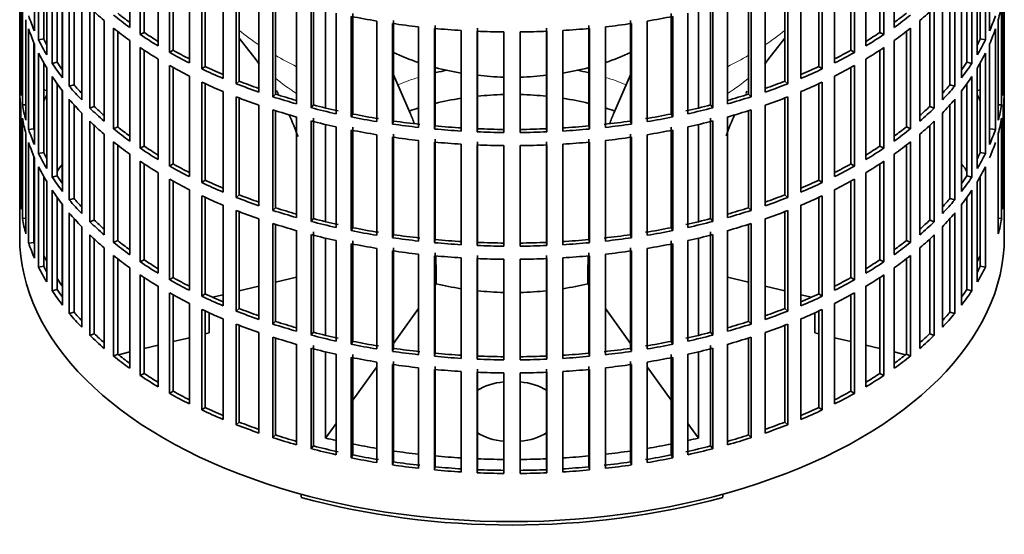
# Model space of a CAD drawing. Header units: millimetres. Extents: x 166 to 773, y -2765 to 2013.
# Tile 2 of 22: x 584 to 768, y -2751 to -2655. Entities that reach past the tile are written whole.
import ezdxf

# ---------------------------------------------------------------- set-up
doc = ezdxf.new("R2010")
doc.units = ezdxf.units.MM
for name, color, linetype in [('M5X8_UNI7687', 7, 'Continuous'), ('VSI134_FILTRO_A', 7, 'Continuous'), ('VSI134_GIUNTO_8×', 7, 'Continuous'), ('VSI134_SUPPORTO_', 7, 'Continuous')]:
    doc.layers.add(name, color=color, linetype=linetype)

# ---------------------------------------------------------------- blocks, each defined once
blk = doc.blocks.new('SE4')
at = {"layer": 'M5X8_UNI7687', "color": 7, "linetype": 'Continuous', "lineweight": 35}
for p, q in [((588.61, -2667.89), (588.06, -2667.79)), ((763.07, -2667.79), (762.52, -2667.89))]:
    blk.add_line(p, q, dxfattribs=at)
blk.add_arc((594.94, -2674.28), 10, 149.5344, 150.749, dxfattribs=at)
blk.add_ellipse((586.76, -2672.56), major_axis=(1.01, 4.83), ratio=0.279258, start_param=0.911533, end_param=0.977038, dxfattribs=at)
at = {"layer": 'VSI134_FILTRO_A', "color": 7, "linetype": 'Continuous', "lineweight": 35}
for p, q in [((583.57, -2531.19), (583.57, -2695.31)), ((767.57, -2695.31), (767.57, -2531.19)), ((586.32, -2637.99), (586.32, -2656.77)), ((604.13, -2637.33), (604.13, -2656.11)), ((747.01, -2637.33), (747.01, -2656.11)), ((764.81, -2637.99), (764.81, -2656.77)), ((587.1, -2639.68), (587.1, -2658.46)), ((606.07, -2638.67), (606.07, -2657.45)), ((606.81, -2639.15), (606.81, -2657.06)), ((744.32, -2639.15), (744.32, -2657.06)), ((745.06, -2638.67), (745.06, -2657.45)), ((764.03, -2639.68), (764.03, -2658.46)), ((588.06, -2641.48), (588.06, -2658.28)), ((609.45, -2640.79), (609.45, -2659.57)), ((611.59, -2642.03), (611.59, -2660.81)), ((739.54, -2642.03), (739.54, -2660.81)), ((741.68, -2640.79), (741.68, -2659.57)), ((763.07, -2641.48), (763.07, -2658.28)), ((588.61, -2642.43), (588.61, -2661.21)), ((589.64, -2644.07), (589.64, -2662.85)), ((612.27, -2642.4), (612.27, -2660.38)), ((615.28, -2643.98), (615.28, -2662.76)), ((735.85, -2643.98), (735.85, -2662.76)), ((738.86, -2642.4), (738.86, -2660.38)), ((761.49, -2644.07), (761.49, -2662.85)), ((762.52, -2642.43), (762.52, -2661.21)), ((590.57, -2645.41), (590.57, -2662.63)), ((617.6, -2645.1), (617.6, -2663.88)), ((618.21, -2645.39), (618.21, -2663.43)), ((732.93, -2645.39), (732.93, -2663.43)), ((733.53, -2645.1), (733.53, -2663.88)), ((760.56, -2645.41), (760.56, -2662.63)), ((583.58, -2647.19), (583.58, -2665.97)), ((591.56, -2646.74), (591.56, -2665.52)), ((621.56, -2646.86), (621.56, -2665.64)), ((729.57, -2646.86), (729.57, -2665.64)), ((759.57, -2646.74), (759.57, -2665.52)), ((767.55, -2647.19), (767.55, -2665.97)), ((592.84, -2648.32), (592.84, -2667.1)), ((593.72, -2649.35), (593.72, -2666.84)), ((624.04, -2647.86), (624.04, -2666.64)), ((624.58, -2648.07), (624.58, -2666.16)), ((628.26, -2649.42), (628.26, -2668.19)), ((722.87, -2649.42), (722.87, -2668.19)), ((726.55, -2648.07), (726.55, -2666.16)), ((727.09, -2647.86), (727.09, -2666.64)), ((757.41, -2649.35), (757.41, -2666.84)), ((758.29, -2648.32), (758.29, -2667.1)), ((583.8, -2650.07), (583.8, -2668.85)), ((595.15, -2650.89), (595.15, -2669.66)), ((630.88, -2650.29), (630.88, -2669.07)), ((631.34, -2650.44), (631.34, -2668.56)), ((719.79, -2650.44), (719.79, -2668.56)), ((720.25, -2650.29), (720.25, -2669.07)), ((755.99, -2650.89), (755.99, -2669.66)), ((767.34, -2650.07), (767.34, -2668.85)), ((584.06, -2651.82), (584.06, -2670.6)), ((596.66, -2652.4), (596.66, -2671.18)), ((597.5, -2653.2), (597.5, -2670.87)), ((635.32, -2651.62), (635.32, -2670.4)), ((638.06, -2652.36), (638.06, -2671.14)), ((638.44, -2651.83), (638.44, -2670.61)), ((712.69, -2651.83), (712.69, -2670.61)), ((713.07, -2652.36), (713.07, -2671.14)), ((715.81, -2651.62), (715.81, -2670.4)), ((753.63, -2653.2), (753.63, -2670.87)), ((754.47, -2652.4), (754.47, -2671.18)), ((767.07, -2651.82), (767.07, -2670.6)), ((584.71, -2654.68), (584.71, -2673.46)), ((599.35, -2654.83), (599.35, -2673.61)), ((642.68, -2653.47), (642.68, -2672.25)), ((645.53, -2654.06), (645.53, -2672.84)), ((645.83, -2653.51), (645.83, -2672.29)), ((650.3, -2654.93), (650.3, -2673.71)), ((653.44, -2654.82), (653.44, -2673.6)), ((697.69, -2654.82), (697.69, -2673.6)), ((700.84, -2654.93), (700.84, -2673.71)), ((705.3, -2653.51), (705.3, -2672.29)), ((705.6, -2654.06), (705.6, -2672.84)), ((708.45, -2653.47), (708.45, -2672.25)), ((751.79, -2654.83), (751.79, -2673.61)), ((766.42, -2654.68), (766.42, -2673.46)), ((585.24, -2656.4), (585.24, -2675.18)), ((601.08, -2656.27), (601.08, -2675.04)), ((601.88, -2656.89), (601.88, -2674.69)), ((653.22, -2655.38), (653.22, -2674.16)), ((658.1, -2656.01), (658.1, -2674.79)), ((661.08, -2656.31), (661.08, -2675.09)), ((661.21, -2655.74), (661.21, -2674.52)), ((666.04, -2656.69), (666.04, -2675.47)), ((669.06, -2656.84), (669.06, -2675.62)), ((669.1, -2656.26), (669.1, -2675.04)), ((682.03, -2656.26), (682.03, -2675.04)), ((682.07, -2656.84), (682.07, -2675.62)), ((685.09, -2656.69), (685.09, -2675.47)), ((689.92, -2655.74), (689.92, -2674.52)), ((690.05, -2656.31), (690.05, -2675.09)), ((693.03, -2656.01), (693.03, -2674.79)), ((697.91, -2655.38), (697.91, -2674.16)), ((749.26, -2656.89), (749.26, -2674.69)), ((750.05, -2656.27), (750.05, -2675.04)), ((765.89, -2656.4), (765.89, -2675.18)), ((588.06, -2658.28), (587.1, -2658.46)), ((604.13, -2658.56), (604.13, -2677.34)), ((606.81, -2657.06), (606.07, -2657.45)), ((674.05, -2656.97), (674.05, -2675.75)), ((677.08, -2656.97), (677.08, -2675.75)), ((744.32, -2657.06), (745.06, -2657.45)), ((747.01, -2658.56), (747.01, -2677.34)), ((763.07, -2658.28), (764.03, -2658.46)), ((586.22, -2658.97), (586.22, -2675.05)), ((586.32, -2659.22), (586.32, -2678)), ((606.07, -2659.89), (606.07, -2678.67)), ((606.81, -2660.38), (606.81, -2678.28)), ((612.27, -2660.38), (611.59, -2660.81)), ((738.86, -2660.38), (739.54, -2660.81)), ((744.32, -2660.38), (744.32, -2678.28)), ((745.06, -2659.89), (745.06, -2678.67)), ((764.81, -2659.22), (764.81, -2678)), ((587.1, -2660.91), (587.1, -2679.69)), ((609.45, -2662.02), (609.45, -2680.8)), ((741.68, -2662.02), (741.68, -2680.8)), ((764.03, -2660.91), (764.03, -2679.69)), ((588.06, -2662.71), (588.06, -2679.51)), ((588.61, -2663.66), (588.61, -2682.44)), ((590.57, -2662.63), (589.64, -2662.85)), ((611.59, -2663.26), (611.59, -2682.04)), ((612.27, -2663.63), (612.27, -2681.61)), ((618.21, -2663.43), (617.6, -2663.88)), ((732.93, -2663.43), (733.53, -2663.88)), ((738.86, -2663.63), (738.86, -2681.61)), ((739.54, -2663.26), (739.54, -2682.04)), ((760.56, -2662.63), (761.49, -2662.85)), ((762.52, -2663.66), (762.52, -2682.44)), ((763.07, -2662.71), (763.07, -2679.51)), ((583.8, -2665.96), (583.58, -2665.97)), ((589.64, -2665.3), (589.64, -2684.08)), ((615.28, -2665.21), (615.28, -2683.99)), ((624.58, -2666.16), (624.04, -2666.64)), ((726.55, -2666.16), (727.09, -2666.64)), ((735.85, -2665.21), (735.85, -2683.99)), ((761.49, -2665.3), (761.49, -2684.08)), ((767.34, -2665.96), (767.55, -2665.97)), ((590.57, -2666.64), (590.57, -2683.86)), ((591.56, -2667.97), (591.56, -2686.75)), ((593.72, -2666.84), (592.84, -2667.1)), ((617.6, -2666.33), (617.6, -2685.11)), ((618.21, -2666.62), (618.21, -2684.65)), ((732.93, -2666.62), (732.93, -2684.65)), ((733.53, -2666.33), (733.53, -2685.11)), ((757.41, -2666.84), (758.29, -2667.1)), ((759.57, -2667.97), (759.57, -2686.75)), ((760.56, -2666.64), (760.56, -2683.86)), ((583.58, -2668.42), (583.58, -2687.2)), ((592.84, -2669.55), (592.84, -2688.33)), ((621.56, -2668.09), (621.56, -2686.87)), ((624.04, -2669.09), (624.04, -2687.87)), ((624.58, -2669.3), (624.58, -2687.39)), ((631.34, -2668.56), (630.88, -2669.07)), ((719.79, -2668.56), (720.25, -2669.07)), ((726.55, -2669.3), (726.55, -2687.39)), ((727.09, -2669.09), (727.09, -2687.87)), ((729.57, -2668.09), (729.57, -2686.87)), ((758.29, -2669.55), (758.29, -2688.33)), ((767.55, -2668.42), (767.55, -2687.2)), ((583.8, -2671.3), (583.8, -2690.08)), ((584.71, -2670.55), (584.06, -2670.6)), ((593.72, -2670.58), (593.72, -2688.07)), ((597.5, -2670.87), (596.66, -2671.18)), ((628.26, -2670.64), (628.26, -2689.42)), ((630.88, -2671.52), (630.88, -2690.3)), ((631.34, -2671.67), (631.34, -2689.79)), ((638.44, -2670.61), (638.06, -2671.14)), ((712.69, -2670.61), (713.07, -2671.14)), ((719.79, -2671.67), (719.79, -2689.79)), ((720.25, -2671.52), (720.25, -2690.3)), ((722.87, -2670.64), (722.87, -2689.42)), ((753.63, -2670.87), (754.47, -2671.18)), ((757.41, -2670.58), (757.41, -2688.07)), ((766.42, -2670.55), (767.07, -2670.6)), ((767.34, -2671.3), (767.34, -2690.08)), ((584.06, -2673.04), (584.06, -2691.82)), ((595.15, -2672.11), (595.15, -2690.89)), ((635.32, -2672.85), (635.32, -2691.63)), ((638.44, -2673.06), (638.44, -2691.84)), ((645.83, -2672.29), (645.53, -2672.84)), ((705.3, -2672.29), (705.6, -2672.84)), ((712.69, -2673.06), (712.69, -2691.84)), ((715.81, -2672.85), (715.81, -2691.63)), ((755.99, -2672.11), (755.99, -2690.89)), ((767.07, -2673.04), (767.07, -2691.82)), ((586.22, -2675.05), (585.24, -2675.18)), ((596.66, -2673.63), (596.66, -2692.41)), ((597.5, -2674.42), (597.5, -2692.1)), ((601.88, -2674.69), (601.08, -2675.04)), ((638.06, -2673.59), (638.06, -2692.37)), ((642.68, -2674.69), (642.68, -2693.47)), ((645.53, -2675.29), (645.53, -2694.07)), ((645.83, -2674.74), (645.83, -2693.52)), ((653.44, -2673.6), (653.22, -2674.16)), ((661.21, -2674.52), (661.08, -2675.09)), ((669.1, -2675.04), (669.06, -2675.62)), ((682.03, -2675.04), (682.07, -2675.62)), ((689.92, -2674.52), (690.05, -2675.09)), ((697.69, -2673.6), (697.91, -2674.16)), ((705.3, -2674.74), (705.3, -2693.52)), ((705.6, -2675.29), (705.6, -2694.07)), ((708.45, -2674.69), (708.45, -2693.47)), ((713.07, -2673.59), (713.07, -2692.37)), ((749.26, -2674.69), (750.05, -2675.04)), ((753.63, -2674.42), (753.63, -2692.1)), ((754.47, -2673.63), (754.47, -2692.41)), ((764.92, -2675.05), (765.89, -2675.18)), ((584.71, -2675.91), (584.71, -2694.69)), ((599.35, -2676.06), (599.35, -2694.84)), ((650.3, -2676.16), (650.3, -2694.94)), ((653.22, -2676.61), (653.22, -2695.39)), ((653.44, -2676.05), (653.44, -2694.83)), ((661.21, -2676.97), (661.21, -2695.75)), ((689.92, -2676.97), (689.92, -2695.75)), ((697.69, -2676.05), (697.69, -2694.83)), ((697.91, -2676.61), (697.91, -2695.39)), ((700.84, -2676.16), (700.84, -2694.94)), ((751.79, -2676.06), (751.79, -2694.84)), ((766.42, -2675.91), (766.42, -2694.69)), ((585.24, -2677.63), (585.24, -2696.41)), ((601.08, -2677.49), (601.08, -2696.27)), ((601.88, -2678.12), (601.88, -2695.92)), ((606.81, -2678.28), (606.07, -2678.67)), ((658.1, -2677.24), (658.1, -2696.02)), ((661.08, -2677.54), (661.08, -2696.32)), ((666.04, -2677.92), (666.04, -2696.7)), ((669.06, -2678.07), (669.06, -2696.85)), ((669.1, -2677.49), (669.1, -2696.27)), ((674.05, -2678.2), (674.05, -2696.98)), ((677.08, -2678.2), (677.08, -2696.98)), ((682.03, -2677.49), (682.03, -2696.27)), ((682.07, -2678.07), (682.07, -2696.85)), ((685.09, -2677.92), (685.09, -2696.7)), ((690.05, -2677.54), (690.05, -2696.32)), ((693.03, -2677.24), (693.03, -2696.02)), ((744.32, -2678.28), (745.06, -2678.67)), ((749.26, -2678.12), (749.26, -2695.92)), ((750.05, -2677.49), (750.05, -2696.27)), ((586.22, -2680.2), (586.22, -2696.28)), ((586.32, -2680.45), (586.32, -2699.23)), ((588.06, -2679.51), (587.1, -2679.69)), ((604.13, -2679.78), (604.13, -2698.56)), ((747.01, -2679.78), (747.01, -2698.56)), ((763.07, -2679.51), (764.03, -2679.69)), ((587.1, -2682.14), (587.1, -2700.91)), ((606.07, -2681.12), (606.07, -2699.9)), ((606.81, -2681.61), (606.81, -2699.51)), ((612.27, -2681.61), (611.59, -2682.04)), ((738.86, -2681.61), (739.54, -2682.04)), ((744.32, -2681.61), (744.32, -2699.51)), ((745.06, -2681.12), (745.06, -2699.9)), ((764.03, -2682.14), (764.03, -2700.91)), ((588.06, -2683.94), (588.06, -2700.74)), ((590.57, -2683.86), (589.64, -2684.08)), ((609.45, -2683.25), (609.45, -2702.03)), ((611.59, -2684.49), (611.59, -2703.27)), ((739.54, -2684.49), (739.54, -2703.27)), ((741.68, -2683.25), (741.68, -2702.03)), ((760.56, -2683.86), (761.49, -2684.08)), ((763.07, -2683.94), (763.07, -2700.74)), ((588.61, -2684.89), (588.61, -2703.67)), ((612.27, -2684.86), (612.27, -2702.84)), ((618.21, -2684.65), (617.6, -2685.11)), ((732.93, -2684.65), (733.53, -2685.11)), ((738.86, -2684.86), (738.86, -2702.84)), ((762.52, -2684.89), (762.52, -2703.67)), ((583.8, -2687.19), (583.58, -2687.2)), ((589.64, -2686.53), (589.64, -2705.31)), ((590.57, -2687.87), (590.57, -2705.09)), ((593.72, -2688.07), (592.84, -2688.33)), ((615.28, -2686.44), (615.28, -2705.22)), ((617.6, -2687.56), (617.6, -2706.34)), ((618.21, -2687.84), (618.21, -2705.88)), ((624.58, -2687.39), (624.04, -2687.87)), ((726.55, -2687.39), (727.09, -2687.87)), ((732.93, -2687.84), (732.93, -2705.88)), ((733.53, -2687.56), (733.53, -2706.34)), ((735.85, -2686.44), (735.85, -2705.22)), ((757.41, -2688.07), (758.29, -2688.33)), ((760.56, -2687.87), (760.56, -2705.09)), ((761.49, -2686.53), (761.49, -2705.31)), ((767.34, -2687.19), (767.55, -2687.2)), ((591.56, -2689.2), (591.56, -2707.98)), ((621.56, -2689.32), (621.56, -2708.1)), ((631.34, -2689.79), (630.88, -2690.3)), ((719.79, -2689.79), (720.25, -2690.3)), ((729.57, -2689.32), (729.57, -2708.1)), ((759.57, -2689.2), (759.57, -2707.98)), ((584.71, -2691.77), (584.06, -2691.82)), ((592.84, -2690.78), (592.84, -2709.56)), ((593.72, -2691.81), (593.72, -2709.3)), ((624.04, -2690.32), (624.04, -2709.1)), ((624.58, -2690.53), (624.58, -2708.61)), ((628.26, -2691.87), (628.26, -2710.65)), ((638.44, -2691.84), (638.06, -2692.37)), ((712.69, -2691.84), (713.07, -2692.37)), ((722.87, -2691.87), (722.87, -2710.65)), ((726.55, -2690.53), (726.55, -2708.61)), ((727.09, -2690.32), (727.09, -2709.1)), ((757.41, -2691.81), (757.41, -2709.3)), ((758.29, -2690.78), (758.29, -2709.56)), ((766.42, -2691.77), (767.07, -2691.82)), ((595.15, -2693.34), (595.15, -2712.12)), ((597.5, -2692.1), (596.66, -2692.41)), ((630.88, -2692.75), (630.88, -2711.53)), ((631.34, -2692.89), (631.34, -2711.01)), ((645.83, -2693.52), (645.53, -2694.07)), ((705.3, -2693.52), (705.6, -2694.07)), ((719.79, -2692.89), (719.79, -2711.01)), ((720.25, -2692.75), (720.25, -2711.53)), ((753.63, -2692.1), (754.47, -2692.41)), ((755.99, -2693.34), (755.99, -2712.12)), ((596.66, -2694.86), (596.66, -2713.64)), ((635.32, -2694.08), (635.32, -2712.86)), ((638.06, -2694.82), (638.06, -2713.6)), ((638.44, -2694.29), (638.44, -2713.06)), ((653.44, -2694.83), (653.22, -2695.39)), ((697.69, -2694.83), (697.91, -2695.39)), ((712.69, -2694.29), (712.69, -2713.06)), ((713.07, -2694.82), (713.07, -2713.6)), ((715.81, -2694.08), (715.81, -2712.86)), ((754.47, -2694.86), (754.47, -2713.64)), ((586.22, -2696.28), (585.24, -2696.41)), ((597.5, -2695.65), (597.5, -2713.33)), ((599.35, -2697.29), (599.35, -2716.07)), ((601.88, -2695.92), (601.08, -2696.27)), ((642.68, -2695.92), (642.68, -2714.7)), ((645.53, -2696.52), (645.53, -2715.3)), ((645.83, -2695.97), (645.83, -2714.75)), ((650.3, -2697.39), (650.3, -2716.17)), ((653.44, -2697.28), (653.44, -2716.06)), ((661.21, -2695.75), (661.08, -2696.32)), ((669.1, -2696.27), (669.06, -2696.85)), ((682.03, -2696.27), (682.07, -2696.85)), ((689.92, -2695.75), (690.05, -2696.32)), ((697.69, -2697.28), (697.69, -2716.06)), ((700.84, -2697.39), (700.84, -2716.17)), ((705.3, -2695.97), (705.3, -2714.75)), ((705.6, -2696.52), (705.6, -2715.3)), ((708.45, -2695.92), (708.45, -2714.7)), ((749.26, -2695.92), (750.05, -2696.27)), ((751.79, -2697.29), (751.79, -2716.07)), ((753.63, -2695.65), (753.63, -2713.33)), ((601.08, -2698.72), (601.08, -2717.5)), ((653.22, -2697.84), (653.22, -2716.62)), ((658.1, -2698.47), (658.1, -2717.25)), ((661.08, -2698.77), (661.08, -2717.55)), ((661.21, -2698.2), (661.21, -2716.98)), ((666.04, -2699.15), (666.04, -2717.93)), ((669.1, -2698.72), (669.1, -2717.5)), ((682.03, -2698.72), (682.03, -2717.5)), ((685.09, -2699.15), (685.09, -2717.93)), ((689.92, -2698.2), (689.92, -2716.98)), ((690.05, -2698.77), (690.05, -2717.55)), ((693.03, -2698.47), (693.03, -2717.25)), ((697.91, -2697.84), (697.91, -2716.62)), ((750.05, -2698.72), (750.05, -2717.5)), ((588.06, -2700.74), (587.1, -2700.91)), ((601.88, -2699.35), (601.88, -2717.15)), ((604.13, -2701.01), (604.13, -2719.79)), ((606.81, -2699.51), (606.07, -2699.9)), ((669.06, -2699.3), (669.06, -2718.08)), ((674.05, -2699.43), (674.05, -2718.2)), ((677.08, -2699.43), (677.08, -2718.2)), ((682.07, -2699.3), (682.07, -2718.08)), ((744.32, -2699.51), (745.06, -2699.9)), ((747.01, -2701.01), (747.01, -2719.79)), ((749.26, -2699.35), (749.26, -2717.15)), ((763.07, -2700.74), (764.03, -2700.91)), ((606.07, -2702.35), (606.07, -2721.13)), ((606.81, -2702.84), (606.81, -2720.74)), ((612.27, -2702.84), (611.59, -2703.27)), ((738.86, -2702.84), (739.54, -2703.27)), ((744.32, -2702.84), (744.32, -2720.74)), ((745.06, -2702.35), (745.06, -2721.13)), ((609.45, -2704.48), (609.45, -2723.26)), ((741.68, -2704.48), (741.68, -2723.26)), ((590.57, -2705.09), (589.64, -2705.31)), ((611.59, -2705.72), (611.59, -2724.5)), ((612.27, -2706.09), (612.27, -2724.07)), ((618.21, -2705.88), (617.6, -2706.34)), ((732.93, -2705.88), (733.53, -2706.34)), ((738.86, -2706.09), (738.86, -2724.07)), ((739.54, -2705.72), (739.54, -2724.5)), ((760.56, -2705.09), (761.49, -2705.31)), ((615.28, -2707.67), (615.28, -2726.45)), ((735.85, -2707.67), (735.85, -2726.45)), ((593.72, -2709.3), (592.84, -2709.56)), ((617.6, -2708.79), (617.6, -2727.57)), ((618.21, -2709.07), (618.21, -2727.11)), ((624.58, -2708.61), (624.04, -2709.1)), ((726.55, -2708.61), (727.09, -2709.1)), ((732.93, -2709.07), (732.93, -2727.11)), ((733.53, -2708.79), (733.53, -2727.57)), ((757.41, -2709.3), (758.29, -2709.56)), ((621.56, -2710.55), (621.56, -2729.33)), ((624.04, -2711.55), (624.04, -2730.33)), ((624.58, -2711.76), (624.58, -2729.84)), ((631.34, -2711.01), (630.88, -2711.53)), ((719.79, -2711.01), (720.25, -2711.53)), ((726.55, -2711.76), (726.55, -2729.84)), ((727.09, -2711.55), (727.09, -2730.33)), ((729.57, -2710.55), (729.57, -2729.33)), ((597.5, -2713.33), (596.66, -2713.64)), ((628.26, -2713.1), (628.26, -2731.88)), ((630.88, -2713.98), (630.88, -2732.76)), ((638.44, -2713.06), (638.06, -2713.6)), ((712.69, -2713.06), (713.07, -2713.6)), ((720.25, -2713.98), (720.25, -2732.76)), ((722.87, -2713.1), (722.87, -2731.88)), ((753.63, -2713.33), (754.47, -2713.64)), ((631.34, -2714.12), (631.34, -2732.24)), ((635.32, -2715.31), (635.32, -2734.09)), ((638.44, -2715.51), (638.44, -2734.29)), ((645.83, -2714.75), (645.53, -2715.3)), ((705.3, -2714.75), (705.6, -2715.3)), ((712.69, -2715.51), (712.69, -2734.29)), ((715.81, -2715.31), (715.81, -2734.09)), ((719.79, -2714.12), (719.79, -2732.24)), ((601.88, -2717.15), (601.08, -2717.5)), ((638.06, -2716.05), (638.06, -2734.83)), ((642.68, -2717.15), (642.68, -2735.93)), ((645.83, -2717.2), (645.83, -2735.98)), ((653.44, -2716.06), (653.22, -2716.62)), ((661.21, -2716.98), (661.08, -2717.55)), ((669.1, -2717.5), (669.06, -2718.08)), ((682.03, -2717.5), (682.07, -2718.08)), ((689.92, -2716.98), (690.05, -2717.55)), ((697.69, -2716.06), (697.91, -2716.62)), ((705.3, -2717.2), (705.3, -2735.98)), ((708.45, -2717.15), (708.45, -2735.93)), ((713.07, -2716.05), (713.07, -2734.83)), ((749.26, -2717.15), (750.05, -2717.5)), ((645.53, -2717.75), (645.53, -2736.53)), ((650.3, -2718.62), (650.3, -2737.4)), ((653.22, -2719.07), (653.22, -2737.85)), ((653.44, -2718.51), (653.44, -2737.29)), ((661.21, -2719.43), (661.21, -2738.21)), ((689.92, -2719.43), (689.92, -2738.21)), ((697.69, -2718.51), (697.69, -2737.29)), ((697.91, -2719.07), (697.91, -2737.85)), ((700.84, -2718.62), (700.84, -2737.4)), ((705.6, -2717.75), (705.6, -2736.53)), ((606.81, -2720.74), (606.07, -2721.13)), ((658.1, -2719.7), (658.1, -2738.48)), ((661.08, -2720), (661.08, -2738.78)), ((666.04, -2720.38), (666.04, -2739.16)), ((669.06, -2720.53), (669.06, -2739.31)), ((669.1, -2719.95), (669.1, -2738.73)), ((674.05, -2720.65), (674.05, -2739.43)), ((677.08, -2720.65), (677.08, -2739.43)), ((682.03, -2719.95), (682.03, -2738.73)), ((682.07, -2720.53), (682.07, -2739.31)), ((685.09, -2720.38), (685.09, -2739.16)), ((690.05, -2720), (690.05, -2738.78)), ((693.03, -2719.7), (693.03, -2738.48)), ((744.32, -2720.74), (745.06, -2721.13)), ((612.27, -2724.07), (611.59, -2724.5)), ((738.86, -2724.07), (739.54, -2724.5)), ((618.21, -2727.11), (617.6, -2727.57)), ((732.93, -2727.11), (733.53, -2727.57)), ((624.58, -2729.84), (624.04, -2730.33)), ((726.55, -2729.84), (727.09, -2730.33)), ((631.34, -2732.24), (630.88, -2732.76)), ((719.79, -2732.24), (720.25, -2732.76)), ((638.44, -2734.29), (638.06, -2734.83)), ((645.83, -2735.98), (645.53, -2736.53)), ((705.3, -2735.98), (705.6, -2736.53)), ((712.69, -2734.29), (713.07, -2734.83)), ((653.44, -2737.29), (653.22, -2737.85)), ((697.69, -2737.29), (697.91, -2737.85)), ((661.21, -2738.21), (661.08, -2738.78)), ((669.1, -2738.73), (669.06, -2739.31)), ((682.03, -2738.73), (682.07, -2739.31)), ((689.92, -2738.21), (690.05, -2738.78))]:
    blk.add_line(p, q, dxfattribs=at)
for centre, major_axis, start_param, end_param in [((675.57, -2625.09), (-92, 0), 0.540055, 0.594409), ((675.57, -2625.09), (92, 0), -0.594409, -0.540055), ((675.57, -2646.32), (92, 0), -0.158077, -0.103722), ((675.57, -2643.87), (-92, 0), 0.190989, 0.245343), ((675.57, -2622.64), (-92, 0), 0.627321, 0.681676), ((675.57, -2622.64), (-91, 0), 0.627022, 0.668018), ((675.57, -2603.86), (-92, 0), 1.238186, 1.292541), ((675.57, -2603.86), (92, 0), -1.292541, -1.238186), ((675.57, -2622.64), (91, 0), -0.668018, -0.627022), ((675.57, -2622.64), (92, 0), -0.681676, -0.627321), ((675.57, -2643.87), (92, 0), -0.245343, -0.190989), ((675.57, -2646.32), (-92, 0), 0.190989, 0.245343), ((675.57, -2625.09), (-92, 0), 0.627321, 0.681676), ((675.57, -2603.86), (-92, 0), 1.325453, 1.379807), ((675.57, -2603.86), (-92, 0), 1.412719, 1.467074), ((675.57, -2603.86), (-92, 0), 1.499986, 1.55434), ((675.57, -2603.86), (92, 0), 4.728845, 4.783199), ((675.57, -2603.86), (92, 0), -1.467074, -1.412719), ((675.57, -2603.86), (92, 0), -1.379807, -1.325453), ((675.57, -2625.09), (92, 0), -0.681676, -0.627321), ((675.57, -2646.32), (92, 0), -0.245343, -0.190989), ((675.57, -2643.87), (-92, 0), 0.278255, 0.33261), ((675.57, -2643.87), (-91, 0), 0.277957, 0.299174), ((675.57, -2622.64), (-92, 0), 0.714588, 0.768942), ((675.57, -2622.64), (-91, 0), 0.714289, 0.757518), ((675.57, -2622.64), (91, 0), -0.757518, -0.714289), ((675.57, -2622.64), (92, 0), -0.768942, -0.714588), ((675.57, -2643.87), (91, 0), -0.299174, -0.277957), ((675.57, -2643.87), (92, 0), -0.33261, -0.278255), ((675.57, -2625.09), (-92, 0), 0.714588, 0.768942), ((675.57, -2622.64), (-91, 0), 0.801555, 0.846635), ((675.57, -2622.64), (91, 0), -0.846635, -0.801555), ((675.57, -2625.09), (92, 0), -0.768942, -0.714588), ((675.57, -2646.32), (-92, 0), 0.278255, 0.33261), ((675.57, -2622.64), (-92, 0), 0.801854, 0.856209), ((675.57, -2622.64), (92, 0), -0.856209, -0.801854), ((675.57, -2646.32), (92, 0), -0.33261, -0.278255), ((675.57, -2643.87), (-92, 0), 0.365522, 0.419876), ((675.57, -2643.87), (-91, 0), 0.365223, 0.392699), ((675.57, -2625.09), (-92, 0), 0.801854, 0.856209), ((675.57, -2622.64), (-92, 0), 0.889121, 0.943475), ((675.57, -2622.64), (-91, 0), 0.888822, 0.935485), ((675.57, -2622.64), (91, 0), -0.935485, -0.888822), ((675.57, -2622.64), (92, 0), -0.943475, -0.889121), ((675.57, -2625.09), (92, 0), -0.856209, -0.801854), ((675.57, -2643.87), (91, 0), -0.394539, -0.365223), ((675.57, -2643.87), (92, 0), -0.419876, -0.365522), ((675.57, -2665.1), (-92, 0), 0.016456, 0.07081), ((675.57, -2646.32), (-92, 0), 0.365522, 0.419876), ((675.57, -2622.64), (-91, 0), 0.976088, 1.024141), ((675.57, -2622.64), (91, 0), -1.024141, -0.976088), ((675.57, -2646.32), (92, 0), -0.419876, -0.365522), ((675.57, -2665.1), (92, 0), 6.212375, 6.266729), ((675.57, -2643.87), (-92, 0), 0.452788, 0.507143), ((675.57, -2643.87), (-91, 0), 0.45249, 0.486998), ((675.57, -2625.09), (-92, 0), 0.889121, 0.943475), ((675.57, -2622.64), (-92, 0), 0.976387, 1.030742), ((675.57, -2622.64), (92, 0), -1.030742, -0.976387), ((675.57, -2625.09), (92, 0), -0.943475, -0.889121), ((675.57, -2643.87), (91, 0), -0.486998, -0.45249), ((675.57, -2643.87), (92, 0), -0.507143, -0.452788), ((675.57, -2667.55), (-92, 0), 0.016456, 0.07081), ((675.57, -2646.32), (-92, 0), 0.452788, 0.507143), ((675.57, -2625.09), (-92, 0), 0.976387, 1.030742), ((675.57, -2622.64), (-92, 0), 1.063654, 1.118008), ((675.57, -2622.64), (-91, 0), 1.063355, 1.112655), ((675.57, -2622.64), (91, 0), -1.112655, -1.063355), ((675.57, -2622.64), (92, 0), -1.118008, -1.063654), ((675.57, -2625.09), (92, 0), -1.030742, -0.976387), ((675.57, -2646.32), (92, 0), -0.507143, -0.452788), ((675.57, -2667.55), (92, 0), 6.212375, 6.266729), ((675.57, -2665.1), (-92, 0), 0.103722, 0.158077), ((675.57, -2643.87), (-92, 0), 0.540055, 0.594409), ((675.57, -2643.87), (-91, 0), 0.539756, 0.577951), ((675.57, -2625.09), (-92, 0), 1.063654, 1.118008), ((675.57, -2622.64), (-92, 0), 1.15092, 1.205275), ((675.57, -2622.64), (-91, 0), 1.150621, 1.205573), ((675.57, -2622.64), (91, 0), -1.205573, -1.150621), ((675.57, -2622.64), (92, 0), -1.205275, -1.15092), ((675.57, -2625.09), (92, 0), -1.118008, -1.063654), ((675.57, -2643.87), (91, 0), -0.577951, -0.539756), ((675.57, -2643.87), (92, 0), -0.594409, -0.540055), ((675.57, -2665.1), (92, 0), -0.158077, -0.103722), ((675.57, -2667.55), (-92, 0), 0.103722, 0.158077), ((675.57, -2622.64), (-92, 0), 1.238186, 1.292541), ((675.57, -2622.64), (-91, 0), 1.237888, 1.29284), ((675.57, -2622.64), (91, 0), -1.29284, -1.237888), ((675.57, -2622.64), (92, 0), -1.292541, -1.238186), ((675.57, -2667.55), (92, 0), -0.158077, -0.103722), ((675.57, -2665.1), (-92, 0), 0.190989, 0.245343), ((675.57, -2665.1), (-91, 0), 0.19069, 0.196715), ((675.57, -2646.32), (-92, 0), 0.540055, 0.594409), ((675.57, -2643.87), (-92, 0), 0.627321, 0.681676), ((675.57, -2643.87), (-91, 0), 0.627022, 0.668018), ((675.57, -2625.09), (-92, 0), 1.15092, 1.205275), ((675.57, -2625.09), (-92, 0), 1.238186, 1.292541), ((675.57, -2622.64), (-92, 0), 1.325453, 1.379807), ((675.57, -2622.64), (-91, 0), 1.325154, 1.380106), ((675.57, -2622.64), (-92, 0), 1.412719, 1.467074), ((675.57, -2622.64), (-91, 0), 1.412421, 1.467373), ((675.57, -2622.64), (-91, 0), 1.499687, 1.554639), ((675.57, -2622.64), (91, 0), 4.728546, 4.783498), ((675.57, -2622.64), (91, 0), -1.467373, -1.412421), ((675.57, -2622.64), (92, 0), -1.467074, -1.412719), ((675.57, -2622.64), (91, 0), -1.380106, -1.325154), ((675.57, -2622.64), (92, 0), -1.379807, -1.325453), ((675.57, -2625.09), (92, 0), -1.292541, -1.238186), ((675.57, -2625.09), (92, 0), -1.205275, -1.15092), ((675.57, -2643.87), (91, 0), -0.668018, -0.627022), ((675.57, -2643.87), (92, 0), -0.681676, -0.627321), ((675.57, -2646.32), (92, 0), -0.594409, -0.540055), ((675.57, -2665.1), (92, 0), -0.245343, -0.190989), ((675.57, -2625.09), (-92, 0), 1.325453, 1.379807), ((675.57, -2622.64), (-92, 0), 1.499986, 1.55434), ((675.57, -2622.64), (92, 0), 4.728845, 4.783199), ((675.57, -2625.09), (92, 0), -1.379807, -1.325453), ((675.57, -2667.55), (-92, 0), 0.190989, 0.245343), ((675.57, -2646.32), (-92, 0), 0.627321, 0.681676), ((675.57, -2643.87), (-92, 0), 0.714588, 0.768942), ((675.57, -2643.87), (-91, 0), 0.714289, 0.757518), ((675.57, -2625.09), (-92, 0), 1.412719, 1.467074), ((675.57, -2625.09), (-92, 0), 1.499986, 1.55434), ((675.57, -2625.09), (92, 0), 4.728845, 4.783199), ((675.57, -2625.09), (92, 0), -1.467074, -1.412719), ((675.57, -2643.87), (91, 0), -0.757518, -0.714289), ((675.57, -2643.87), (92, 0), -0.768942, -0.714588), ((675.57, -2646.32), (92, 0), -0.681676, -0.627321), ((675.57, -2667.55), (92, 0), -0.245343, -0.190989), ((675.57, -2665.1), (-92, 0), 0.278255, 0.33261), ((675.57, -2665.1), (-91, 0), 0.277957, 0.299174), ((675.57, -2665.1), (91, 0), -0.299174, -0.277957), ((675.57, -2665.1), (92, 0), -0.33261, -0.278255), ((675.57, -2667.55), (-92, 0), 0.278255, 0.33261), ((675.57, -2646.32), (-92, 0), 0.714588, 0.768942), ((675.57, -2643.87), (-92, 0), 0.801854, 0.856209), ((675.57, -2643.87), (-91, 0), 0.801555, 0.846635), ((675.57, -2643.87), (91, 0), -0.846635, -0.801555), ((675.57, -2643.87), (92, 0), -0.856209, -0.801854), ((675.57, -2646.32), (92, 0), -0.768942, -0.714588), ((675.57, -2667.55), (92, 0), -0.33261, -0.278255), ((675.57, -2665.1), (-92, 0), 0.365522, 0.419876), ((675.57, -2665.1), (-91, 0), 0.365223, 0.394539), ((675.57, -2646.32), (-92, 0), 0.801854, 0.856209), ((675.57, -2646.32), (92, 0), -0.856209, -0.801854), ((675.57, -2665.1), (91, 0), -0.394539, -0.365223), ((675.57, -2665.1), (92, 0), -0.419876, -0.365522), ((675.57, -2643.87), (-92, 0), 0.889121, 0.943475), ((675.57, -2643.87), (-91, 0), 0.888822, 0.935485), ((675.57, -2643.87), (91, 0), -0.935485, -0.888822), ((675.57, -2643.87), (92, 0), -0.943475, -0.889121), ((675.57, -2686.32), (-92, 0), 0.016456, 0.07081), ((675.57, -2667.55), (-92, 0), 0.365522, 0.419876), ((675.57, -2665.1), (-91, 0), 0.45249, 0.486998), ((675.57, -2646.32), (-92, 0), 0.889121, 0.943475), ((675.57, -2643.87), (-92, 0), 0.976387, 1.030742), ((675.57, -2643.87), (-91, 0), 0.976088, 1.024141), ((675.57, -2643.87), (91, 0), -1.024141, -0.976088), ((675.57, -2643.87), (92, 0), -1.030742, -0.976387), ((675.57, -2646.32), (92, 0), -0.943475, -0.889121), ((675.57, -2665.1), (91, 0), -0.486998, -0.45249), ((675.57, -2667.55), (92, 0), -0.419876, -0.365522), ((675.57, -2686.32), (92, 0), 6.212375, 6.266729), ((675.57, -2665.1), (-92, 0), 0.452788, 0.507143), ((675.57, -2643.87), (-91, 0), 1.063355, 1.112655), ((675.57, -2643.87), (91, 0), -1.112655, -1.063355), ((675.57, -2665.1), (92, 0), -0.507143, -0.452788), ((675.57, -2686.32), (-92, 0), 0.103722, 0.158077), ((675.57, -2667.55), (-92, 0), 0.452788, 0.507143), ((675.57, -2646.32), (-92, 0), 0.976387, 1.030742), ((675.57, -2643.87), (-92, 0), 1.063654, 1.118008), ((675.57, -2643.87), (-91, 0), 1.150621, 1.205573), ((675.57, -2643.87), (91, 0), -1.205573, -1.150621), ((675.57, -2643.87), (92, 0), -1.118008, -1.063654), ((675.57, -2646.32), (92, 0), -1.030742, -0.976387), ((675.57, -2667.55), (92, 0), -0.507143, -0.452788), ((675.57, -2686.32), (92, 0), -0.158077, -0.103722), ((675.57, -2665.1), (-92, 0), 0.540055, 0.594409), ((675.57, -2665.1), (-91, 0), 0.539756, 0.577951), ((675.57, -2646.32), (-92, 0), 1.063654, 1.118008), ((675.57, -2643.87), (-92, 0), 1.15092, 1.205275), ((675.57, -2643.87), (-91, 0), 1.237888, 1.29284), ((675.57, -2643.87), (91, 0), -1.29284, -1.237888), ((675.57, -2643.87), (92, 0), -1.205275, -1.15092), ((675.57, -2646.32), (92, 0), -1.118008, -1.063654), ((675.57, -2665.1), (91, 0), -0.577951, -0.539756), ((675.57, -2665.1), (92, 0), -0.594409, -0.540055), ((675.57, -2695.31), (-92, 0), 0, 3.141593), ((675.57, -2667.55), (-92, 0), 0.540055, 0.594409), ((675.57, -2646.32), (-92, 0), 1.15092, 1.205275), ((675.57, -2643.87), (-92, 0), 1.238186, 1.292541), ((675.57, -2643.87), (-92, 0), 1.325453, 1.379807), ((675.57, -2643.87), (-91, 0), 1.325154, 1.380106), ((675.57, -2643.87), (91, 0), -1.380106, -1.325154), ((675.57, -2643.87), (92, 0), -1.379807, -1.325453), ((675.57, -2643.87), (92, 0), -1.292541, -1.238186), ((675.57, -2646.32), (92, 0), -1.205275, -1.15092), ((675.57, -2667.55), (92, 0), -0.594409, -0.540055), ((675.57, -2686.32), (-92, 0), 0.190989, 0.245343), ((675.57, -2686.32), (-91, 0), 0.19069, 0.196715), ((675.57, -2665.1), (-92, 0), 0.627321, 0.681676), ((675.57, -2665.1), (-91, 0), 0.627022, 0.668018), ((675.57, -2646.32), (-92, 0), 1.238186, 1.292541), ((675.57, -2643.87), (-92, 0), 1.412719, 1.467074), ((675.57, -2643.87), (-91, 0), 1.412421, 1.467373), ((675.57, -2643.87), (-92, 0), 1.499986, 1.55434), ((675.57, -2643.87), (-91, 0), 1.499687, 1.554639), ((675.57, -2643.87), (91, 0), 4.728546, 4.783498), ((675.57, -2643.87), (92, 0), 4.728845, 4.783199), ((675.57, -2643.87), (91, 0), -1.467373, -1.412421), ((675.57, -2643.87), (92, 0), -1.467074, -1.412719), ((675.57, -2646.32), (92, 0), -1.292541, -1.238186), ((675.57, -2665.1), (91, 0), -0.668018, -0.627022), ((675.57, -2665.1), (92, 0), -0.681676, -0.627321), ((675.57, -2667.55), (-92, 0), 0.627321, 0.681676), ((675.57, -2646.32), (-92, 0), 1.325453, 1.379807), ((675.57, -2646.32), (-92, 0), 1.412719, 1.467074), ((675.57, -2646.32), (92, 0), -1.467074, -1.412719), ((675.57, -2646.32), (92, 0), -1.379807, -1.325453), ((675.57, -2667.55), (92, 0), -0.681676, -0.627321), ((675.57, -2686.32), (-92, 0), 0.278255, 0.33261), ((675.57, -2686.32), (-91, 0), 0.277957, 0.299174), ((675.57, -2665.1), (-92, 0), 0.714588, 0.768942), ((675.57, -2665.1), (-91, 0), 0.714289, 0.757518), ((675.57, -2646.32), (-92, 0), 1.499986, 1.55434), ((675.57, -2646.32), (92, 0), 4.728845, 4.783199), ((675.57, -2665.1), (91, 0), -0.757518, -0.714289), ((675.57, -2665.1), (92, 0), -0.768942, -0.714588), ((675.57, -2686.32), (91, 0), -0.299174, -0.277957), ((675.57, -2686.32), (92, 0), -0.33261, -0.278255), ((675.57, -2667.55), (-92, 0), 0.714588, 0.768942), ((675.57, -2665.1), (-91, 0), 0.801555, 0.846635), ((675.57, -2665.1), (91, 0), -0.846635, -0.801555), ((675.57, -2667.55), (92, 0), -0.768942, -0.714588), ((675.57, -2665.1), (-92, 0), 0.801854, 0.856209), ((675.57, -2665.1), (92, 0), -0.856209, -0.801854), ((675.57, -2686.32), (-92, 0), 0.365522, 0.419876), ((675.57, -2686.32), (-91, 0), 0.365223, 0.394539), ((675.57, -2667.55), (-92, 0), 0.801854, 0.856209), ((675.57, -2665.1), (-92, 0), 0.889121, 0.943475), ((675.57, -2665.1), (-91, 0), 0.888822, 0.935485), ((675.57, -2665.1), (91, 0), -0.935485, -0.888822), ((675.57, -2665.1), (92, 0), -0.943475, -0.889121), ((675.57, -2667.55), (92, 0), -0.856209, -0.801854), ((675.57, -2686.32), (91, 0), -0.394539, -0.365223), ((675.57, -2686.32), (92, 0), -0.419876, -0.365522), ((675.57, -2686.32), (-92, 0), 0.452788, 0.507143), ((675.57, -2686.32), (-91, 0), 0.45249, 0.486998), ((675.57, -2667.55), (-92, 0), 0.889121, 0.943475), ((675.57, -2665.1), (-92, 0), 0.976387, 1.030742), ((675.57, -2665.1), (-91, 0), 0.976088, 1.024141), ((675.57, -2665.1), (91, 0), -1.024141, -0.976088), ((675.57, -2665.1), (92, 0), -1.030742, -0.976387), ((675.57, -2667.55), (92, 0), -0.943475, -0.889121), ((675.57, -2686.32), (91, 0), -0.486998, -0.45249), ((675.57, -2686.32), (92, 0), -0.507143, -0.452788), ((675.57, -2667.55), (-92, 0), 0.976387, 1.030742), ((675.57, -2665.1), (-92, 0), 1.063654, 1.118008), ((675.57, -2665.1), (-91, 0), 1.063355, 1.112655), ((675.57, -2665.1), (91, 0), -1.112655, -1.063355), ((675.57, -2665.1), (92, 0), -1.118008, -1.063654), ((675.57, -2667.55), (92, 0), -1.030742, -0.976387), ((675.57, -2686.32), (-92, 0), 0.540055, 0.594409), ((675.57, -2686.32), (-91, 0), 0.539756, 0.577951), ((675.57, -2667.55), (-92, 0), 1.063654, 1.118008), ((675.57, -2665.1), (-92, 0), 1.15092, 1.205275), ((675.57, -2665.1), (-91, 0), 1.150621, 1.205573), ((675.57, -2665.1), (91, 0), -1.205573, -1.150621), ((675.57, -2665.1), (92, 0), -1.205275, -1.15092), ((675.57, -2667.55), (92, 0), -1.118008, -1.063654), ((675.57, -2686.32), (91, 0), -0.577951, -0.539756), ((675.57, -2686.32), (92, 0), -0.594409, -0.540055), ((675.57, -2665.1), (-92, 0), 1.238186, 1.292541), ((675.57, -2665.1), (-91, 0), 1.237888, 1.29284), ((675.57, -2665.1), (91, 0), -1.29284, -1.237888), ((675.57, -2665.1), (92, 0), -1.292541, -1.238186), ((675.57, -2686.32), (-92, 0), 0.627321, 0.681676), ((675.57, -2686.32), (-91, 0), 0.627022, 0.668018), ((675.57, -2667.55), (-92, 0), 1.15092, 1.205275), ((675.57, -2665.1), (-92, 0), 1.325453, 1.379807), ((675.57, -2665.1), (-91, 0), 1.325154, 1.380106), ((675.57, -2665.1), (-92, 0), 1.412719, 1.467074), ((675.57, -2665.1), (-91, 0), 1.412421, 1.467373), ((675.57, -2665.1), (-91, 0), 1.499687, 1.554639), ((675.57, -2665.1), (91, 0), 4.728546, 4.783498), ((675.57, -2665.1), (91, 0), -1.467373, -1.412421), ((675.57, -2665.1), (92, 0), -1.467074, -1.412719), ((675.57, -2665.1), (91, 0), -1.380106, -1.325154), ((675.57, -2665.1), (92, 0), -1.379807, -1.325453), ((675.57, -2667.55), (92, 0), -1.205275, -1.15092), ((675.57, -2686.32), (91, 0), -0.668018, -0.627022), ((675.57, -2686.32), (92, 0), -0.681676, -0.627321), ((675.57, -2667.55), (-92, 0), 1.238186, 1.292541), ((675.57, -2667.55), (-92, 0), 1.325453, 1.379807), ((675.57, -2665.1), (-92, 0), 1.499986, 1.55434), ((675.57, -2665.1), (92, 0), 4.728845, 4.783199), ((675.57, -2667.55), (92, 0), -1.379807, -1.325453), ((675.57, -2667.55), (92, 0), -1.292541, -1.238186), ((675.57, -2686.32), (-92, 0), 0.714588, 0.768942), ((675.57, -2686.32), (-91, 0), 0.714289, 0.757518), ((675.57, -2667.55), (-92, 0), 1.412719, 1.467074), ((675.57, -2667.55), (-92, 0), 1.499986, 1.55434), ((675.57, -2667.55), (92, 0), 4.728845, 4.783199), ((675.57, -2667.55), (92, 0), -1.467074, -1.412719), ((675.57, -2686.32), (91, 0), -0.757518, -0.714289), ((675.57, -2686.32), (92, 0), -0.768942, -0.714588), ((675.57, -2686.32), (-92, 0), 0.801854, 0.856209), ((675.57, -2686.32), (-91, 0), 0.801555, 0.846635), ((675.57, -2686.32), (91, 0), -0.846635, -0.801555), ((675.57, -2686.32), (92, 0), -0.856209, -0.801854), ((675.57, -2686.32), (-92, 0), 0.889121, 0.943475), ((675.57, -2686.32), (-91, 0), 0.888822, 0.935485), ((675.57, -2686.32), (91, 0), -0.935485, -0.888822), ((675.57, -2686.32), (92, 0), -0.943475, -0.889121), ((675.57, -2686.32), (-92, 0), 0.976387, 1.030742), ((675.57, -2686.32), (-91, 0), 0.976088, 1.024141), ((675.57, -2686.32), (91, 0), -1.024141, -0.976088), ((675.57, -2686.32), (92, 0), -1.030742, -0.976387), ((675.57, -2686.32), (-91, 0), 1.063355, 1.112655), ((675.57, -2686.32), (91, 0), -1.112655, -1.063355), ((675.57, -2686.32), (-92, 0), 1.063654, 1.118008), ((675.57, -2686.32), (92, 0), -1.118008, -1.063654), ((675.57, -2686.32), (-92, 0), 1.15092, 1.205275), ((675.57, -2686.32), (-91, 0), 1.150621, 1.205573), ((675.57, -2686.32), (-91, 0), 1.237888, 1.29284), ((675.57, -2686.32), (91, 0), -1.29284, -1.237888), ((675.57, -2686.32), (91, 0), -1.205573, -1.150621), ((675.57, -2686.32), (92, 0), -1.205275, -1.15092), ((675.57, -2686.32), (-92, 0), 1.238186, 1.292541), ((675.57, -2686.32), (-92, 0), 1.325453, 1.379807), ((675.57, -2686.32), (-91, 0), 1.325154, 1.380106), ((675.57, -2686.32), (91, 0), -1.380106, -1.325154), ((675.57, -2686.32), (92, 0), -1.379807, -1.325453), ((675.57, -2686.32), (92, 0), -1.292541, -1.238186), ((675.57, -2686.32), (-92, 0), 1.412719, 1.467074), ((675.57, -2686.32), (-91, 0), 1.412421, 1.467373), ((675.57, -2686.32), (-92, 0), 1.499986, 1.55434), ((675.57, -2686.32), (-91, 0), 1.499687, 1.554639), ((675.57, -2686.32), (91, 0), 4.728546, 4.783498), ((675.57, -2686.32), (92, 0), 4.728845, 4.783199), ((675.57, -2686.32), (91, 0), -1.467373, -1.412421), ((675.57, -2686.32), (92, 0), -1.467074, -1.412719)]:
    blk.add_ellipse(centre, major_axis=major_axis, ratio=0.57735, start_param=start_param, end_param=end_param, dxfattribs=at)
at = {"layer": 'VSI134_GIUNTO_8×', "color": 7, "linetype": 'Continuous', "lineweight": 35}
for start_param, end_param in [(4.016029, 4.181601), (-1.040008, -0.874436), (4.283346, 4.432658), (-1.291065, -1.141754), (4.523869, 4.668494), (4.756284, 4.900909)]:
    blk.add_ellipse((675.57, -2645.5), major_axis=(34.5, 0), ratio=0.57735, start_param=start_param, end_param=end_param, dxfattribs=at)
at = {"layer": 'VSI134_SUPPORTO_', "color": 7, "linetype": 'Continuous', "lineweight": 35}
for p, q in [((591.49, -2663.97), (591.49, -2646.66)), ((640.74, -2671.18), (640.74, -2653.02)), ((710.39, -2653.02), (710.39, -2671.18)), ((624.58, -2658.12), (627.75, -2662.19)), ((723.38, -2662.19), (726.55, -2658.12)), ((656.54, -2672.12), (653.44, -2664.99)), ((694.6, -2672.12), (697.69, -2664.99)), ((591.49, -2685.2), (591.49, -2667.89)), ((640.74, -2692.41), (640.74, -2674.25)), ((710.39, -2674.25), (710.39, -2692.41)), ((591.49, -2704.39), (591.49, -2689.11)), ((640.74, -2713.64), (640.74, -2695.48)), ((710.39, -2695.48), (710.39, -2713.64)), ((635.32, -2702.75), (631.34, -2703.7)), ((715.81, -2702.75), (719.79, -2703.7)), ((628.26, -2704.44), (624.58, -2705.32)), ((661.21, -2704.29), (661.41, -2704.02)), ((689.72, -2704.02), (689.92, -2704.29)), ((722.87, -2704.44), (726.55, -2705.32)), ((621.56, -2706.04), (619.58, -2706.51)), ((729.57, -2706.04), (731.55, -2706.51)), ((618.99, -2713.18), (618.99, -2709.43)), ((653.44, -2715.13), (658.1, -2708.63)), ((693.03, -2708.63), (697.69, -2715.13)), ((732.14, -2713.18), (732.14, -2709.43)), ((618.21, -2713.37), (618.99, -2713.18)), ((732.93, -2713.37), (732.14, -2713.18)), ((606.81, -2716.1), (609.45, -2715.47)), ((612.27, -2714.79), (615.28, -2714.07)), ((738.86, -2714.79), (735.85, -2714.07)), ((744.32, -2716.1), (741.68, -2715.47)), ((602, -2717.25), (604.13, -2716.74)), ((640.74, -2732.82), (640.74, -2716.71)), ((710.39, -2716.71), (710.39, -2732.82)), ((749.13, -2717.25), (747.01, -2716.74)), ((645.83, -2725.73), (650.3, -2719.51)), ((700.84, -2719.51), (705.3, -2725.73)), ((640.74, -2732.82), (642.68, -2730.12)), ((708.45, -2730.12), (710.39, -2732.82)), ((636.17, -2743.31), (636.17, -2743.89)), ((714.96, -2743.89), (714.96, -2743.31))]:
    blk.add_line(p, q, dxfattribs=at)
for centre, radius, start, end in [((583.89, -2695.49), 55.07, 36.1929, 37.2035), ((766.66, -2695.3), 54.49, 142.5852, 143.6304), ((583.89, -2695.49), 55.07, 29.2862, 30.0606), ((766.66, -2695.3), 54.49, 149.9815, 150.458), ((583.89, -2695.49), 55.07, 20.1786, 24.7874), ((766.66, -2695.3), 54.49, 155.0988, 159.649)]:
    blk.add_arc(centre, radius, start, end, dxfattribs=at)
at = {"layer": 'VSI134_SUPPORTO_', "color": 4, "linetype": 'Continuous', "lineweight": 9}
for centre, major_axis, start_param, end_param in [((675.57, -2636.02), (-62.27, 0), 0.611601, 0.708032), ((675.57, -2636.02), (62.27, 0), -0.708032, -0.611601), ((675.57, -2647.64), (-54.06, 0), 0.485325, 0.505195), ((675.57, -2636.02), (-62.27, 0), 0.78113, 0.86805), ((675.57, -2636.02), (62.27, 0), -0.86805, -0.78113), ((675.57, -2647.64), (54.06, 0), -0.505195, -0.485325), ((675.57, -2647.64), (-54.06, 0), 0.61282, 0.730964), ((675.57, -2684.28), (-37, 0), -1.079229, -0.956418), ((675.57, -2684.28), (37, 0), 0.956418, 1.079229), ((675.57, -2647.64), (54.06, 0), -0.730964, -0.61282)]:
    blk.add_ellipse(centre, major_axis=major_axis, ratio=0.57735, start_param=start_param, end_param=end_param, dxfattribs=at)
at = {"layer": 'VSI134_SUPPORTO_', "color": 7, "linetype": 'Continuous', "lineweight": 35}
for centre, major_axis, ratio, start_param, end_param in [((675.57, -2684.28), (-37, 0), 0.57735, -1.233734, -1.178097), ((675.57, -2684.28), (-37, 0), 0.57735, 4.31969, 4.375327), ((675.57, -2684.28), (91, 0), 0.57735, -3.440767, -3.419549), ((675.57, -2690), (37, 0), 0.57735, -4.452015, -4.314046), ((675.57, -2690), (37, 0), 0.57735, 1.611723, 1.746441), ((675.57, -2690), (37, 0), 0.57735, 1.395152, 1.529869), ((675.57, -2690), (37, 0), 0.57735, 1.172453, 1.310423), ((675.57, -2684.28), (-91, 0), 0.57735, 3.419549, 3.440767), ((675.57, -2690), (37, 0), 0.57735, -4.220821, -4.166932), ((675.57, -2690), (37, 0), 0.57735, 1.02534, 1.079229), ((625.05, -2754.79), (22.1, 92.39), 0.31246, -0.439518, -0.393934), ((726.08, -2754.79), (-22.1, 92.39), 0.31246, 0.393934, 0.439518), ((675.57, -2684.28), (91, 0), 0.57735, -3.338308, -3.332283), ((599.07, -2684.28), (8.75, 0), 0.57735, 2.602453, 2.901019), ((752.07, -2684.28), (-8.75, 0), 0.57735, 3.382166, 3.680732), ((675.57, -2684.28), (91, 0), 0.57735, 3.332283, 3.338308), ((675.57, -2684.28), (91, 0), 0.57735, 3.419549, 3.440767), ((625.05, -2754.79), (22.1, 92.39), 0.31246, -0.916318, -0.847251), ((726.08, -2754.79), (-22.1, 92.39), 0.31246, 0.847251, 0.916318), ((675.57, -2684.28), (-91, 0), 0.57735, -3.440767, -3.419549), ((675.57, -2684.28), (91, 0), 0.57735, 3.506816, 3.534292), ((675.57, -2684.28), (37, 0), 0.57735, 4.31969, 4.452015), ((675.57, -2684.28), (37, 0), 0.57735, -1.310423, -1.178097), ((675.57, -2684.28), (37, 0), 0.57735, 4.536745, 4.671462), ((675.57, -2684.28), (37, 0), 0.57735, 4.753316, 4.888033), ((675.57, -2727.3), (8.75, 0), 0.57735, 1.744686, 2.402252), ((675.57, -2727.3), (8.75, 0), 0.57735, 0.739341, 1.396906), ((675.57, -2728.45), (-8.75, 0), 0.57735, 0.739341, 1.396906), ((675.57, -2728.45), (-8.75, 0), 0.57735, 1.744686, 2.402252), ((675.57, -2684.28), (91, 0), 0.57735, 4.31969, 4.342658), ((675.57, -2684.28), (91, 0), 0.57735, 4.37948, 4.430993), ((675.57, -2684.28), (91, 0), 0.57735, -1.2894, -1.237888), ((675.57, -2684.28), (91, 0), 0.57735, -1.201065, -1.178097), ((675.57, -2684.28), (91, 0), 0.57735, 4.466747, 4.519275), ((675.57, -2684.28), (91, 0), 0.57735, -1.377682, -1.325154), ((675.57, -2684.28), (91, 0), 0.57735, 4.554013, 4.607523), ((675.57, -2684.28), (91, 0), 0.57735, 4.64128, 4.695752), ((675.57, -2684.28), (91, 0), 0.57735, 4.729026, 4.783498), ((675.57, -2684.28), (91, 0), 0.57735, -1.46593, -1.412421), ((675.57, -2696.53), (-91, 0), 0.57735, 1.123125, 2.018468)]:
    blk.add_ellipse(centre, major_axis=major_axis, ratio=ratio, start_param=start_param, end_param=end_param, dxfattribs=at)

msp = doc.modelspace()

# ---------------------------------------------------------------- block references
msp.add_blockref('SE4', (0, 0))

doc.saveas('drawing.dxf')
